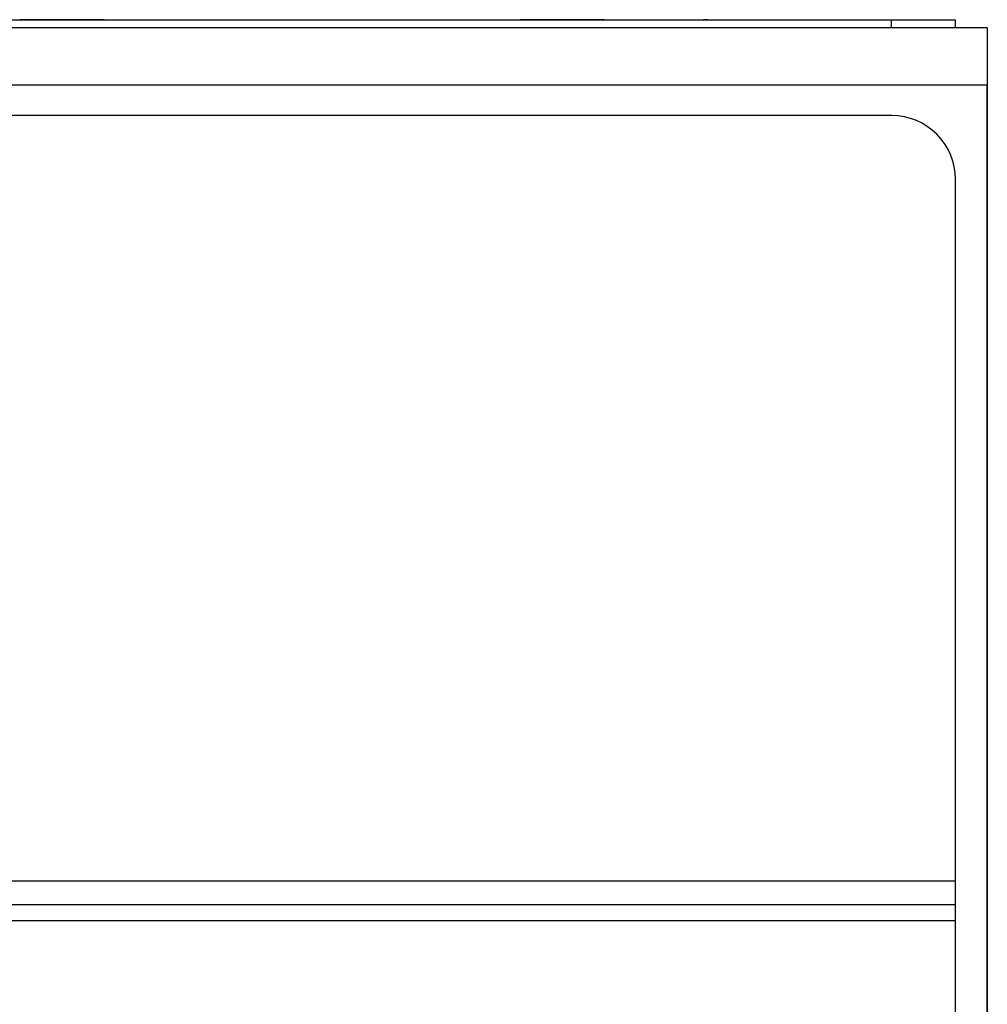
# Paper-space layout 'Sheet 2' of a CAD drawing. Header units: millimetres. Extents: x 0 to 420, y 0 to 297.
# Tile 18 of 48: x 97 to 128, y 192 to 222. Entities that reach past the tile are written whole.
import ezdxf

# ---------------------------------------------------------------- set-up
doc = ezdxf.new("R2010")
doc.units = ezdxf.units.MM

psp = doc.layouts.new('Sheet 2')

# ---------------------------------------------------------------- linework, layer by layer
at = {"color": 7, "linetype": 'Continuous', "lineweight": 25}
for p, q in [((48.609, 222.442), (124.609, 222.442)), ((99.909, 222.447), (97.263, 222.447)), ((97.263, 222.447), (97.263, 222.442)), ((99.909, 222.447), (99.909, 222.442)), ((99.909, 222.447), (112.792, 222.447)), ((99.976, 222.447), (99.976, 222.442)), ((112.895, 222.447), (112.895, 222.442)), ((112.963, 222.447), (112.963, 222.442)), ((115.609, 222.447), (112.963, 222.447)), ((115.609, 222.447), (115.609, 222.442)), ((115.676, 222.447), (115.676, 222.442)), ((115.78, 222.447), (116.542, 222.447)), ((116.645, 222.447), (116.645, 222.442)), ((117.262, 222.447), (117.262, 222.442)), ((117.665, 222.447), (117.665, 222.442)), ((118.025, 222.447), (118.025, 222.442)), ((118.447, 222.447), (118.447, 222.442)), ((118.707, 222.447), (118.707, 222.442)), ((118.714, 222.447), (118.714, 222.442)), ((118.848, 222.447), (118.714, 222.447)), ((118.848, 222.447), (118.848, 222.442)), ((119.426, 222.447), (119.426, 222.442)), ((119.53, 222.447), (119.609, 222.447)), ((119.609, 222.447), (119.609, 222.442)), ((119.676, 222.447), (119.676, 222.442)), ((124.609, 222.192), (124.609, 222.442)), ((124.609, 222.442), (126.609, 222.442)), ((126.609, 222.442), (126.609, 222.192)), ((127.609, 222.192), (45.613, 222.192)), ((127.609, 222.192), (127.609, 220.392)), ((127.609, 222.192), (127.615, 222.192)), ((127.615, 222.192), (127.615, 221.592)), ((127.615, 221.592), (127.615, 220.992)), ((127.609, 220.992), (127.615, 220.992)), ((127.615, 220.992), (127.615, 220.392)), ((127.609, 220.392), (45.613, 220.392)), ((127.609, 220.392), (127.609, 163.987)), ((127.615, 164.787), (127.615, 220.392)), ((124.615, 219.442), (48.615, 219.442)), ((126.615, 195.442), (126.615, 217.442)), ((46.615, 195.442), (126.615, 195.442)), ((126.615, 194.692), (126.615, 195.442)), ((126.615, 194.692), (46.615, 194.692)), ((126.615, 194.192), (126.615, 194.692)), ((46.615, 194.192), (126.615, 194.192)), ((126.615, 99.042), (126.615, 194.192))]:
    psp.add_line(p, q, dxfattribs=at)
at = {"color": 8, "linetype": 'Continuous', "lineweight": 25}
for p, q in [((127.615, 221.592), (127.609, 221.592)), ((127.615, 220.392), (127.609, 220.392))]:
    psp.add_line(p, q, dxfattribs=at)
at = {"color": 7, "linetype": 'Continuous', "lineweight": 25}
psp.add_arc((124.615, 217.442), 2, 0, 90, dxfattribs=at)

doc.saveas('drawing.dxf')
